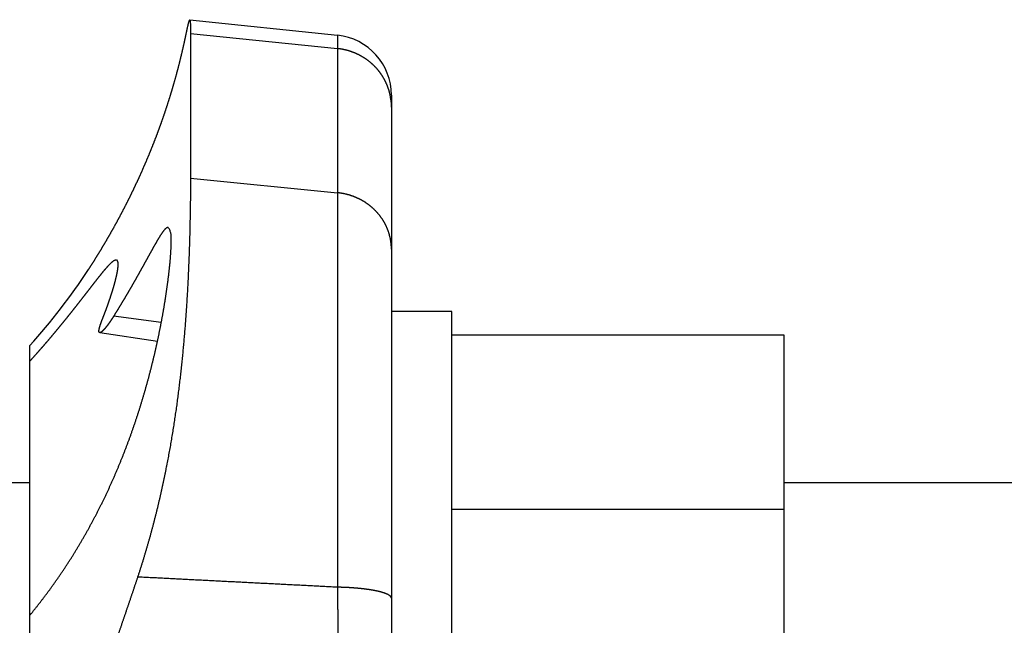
# Model space of a CAD drawing. Header units: millimetres. Extents: x 25 to 822, y 63 to 527.
# Tile 18 of 20: x 566 to 615, y 487 to 517. Entities that reach past the tile are written whole.
import ezdxf

# ---------------------------------------------------------------- set-up
doc = ezdxf.new("R2010")
doc.units = ezdxf.units.MM
doc.header["$MEASUREMENT"] = 0
doc.layers.add('12', color=7, linetype='Continuous')

msp = doc.modelspace()

# ---------------------------------------------------------------- linework, layer by layer
at = {"color": 7, "linetype": 'Continuous', "lineweight": 30}
for p, q in [((587.161, 502.508), (584.161, 502.508)), ((587.161, 473.83), (587.161, 502.508)), ((603.711, 501.329), (587.161, 501.329)), ((603.711, 471.99), (603.711, 501.329)), ((540.161, 494.008), (566.161, 494.008)), ((603.711, 494.008), (719.611, 494.008)), ((603.711, 492.668), (587.161, 492.668))]:
    msp.add_line(p, q, dxfattribs=at)
at = {"layer": '12', "color": 7, "linetype": 'Continuous', "lineweight": 30}
for p, q in [((574.125, 517.017), (581.475, 516.244)), ((574.161, 516.33), (574.161, 509.138)), ((574.161, 516.33), (581.475, 515.581)), ((581.475, 516.244), (581.475, 488.798)), ((584.161, 513.261), (584.161, 470.492)), ((574.161, 509.138), (581.475, 508.413)), ((572.706, 501.953), (570.333, 502.268)), ((569.644, 501.456), (572.521, 501.041)), ((566.161, 399.166), (566.161, 500.818))]:
    msp.add_line(p, q, dxfattribs=at)
for centre, radius, start, end in [((581.161, 513.261), 3, 0, 84), ((581.309, 512.673), 2.853, 0.0063, 12.7628), ((544.693, 520.458), 29.096, 317.5464, 326.9576)]:
    msp.add_arc(centre, radius, start, end, dxfattribs=at)
for points, start_tangent, end_tangent in [([(569.084, 504.593), (569.105, 504.627), (569.127, 504.661), (569.149, 504.694), (569.171, 504.728), (569.193, 504.762), (569.214, 504.796), (569.236, 504.829), (569.258, 504.863), (569.279, 504.897), (569.301, 504.931), (569.322, 504.965), (569.344, 504.999), (569.365, 505.033), (569.387, 505.067), (569.408, 505.101), (569.429, 505.135), (569.451, 505.169), (569.472, 505.203), (569.493, 505.237), (569.514, 505.271), (569.535, 505.305), (569.556, 505.339), (569.577, 505.374), (569.598, 505.408), (569.619, 505.442), (569.64, 505.476), (569.661, 505.511), (569.682, 505.545), (569.703, 505.579), (569.724, 505.614), (569.744, 505.648), (569.765, 505.683), (569.786, 505.717), (569.806, 505.751), (569.827, 505.786), (569.848, 505.82), (569.868, 505.855), (569.889, 505.89), (569.909, 505.924), (569.929, 505.959), (569.95, 505.993), (569.97, 506.028), (569.99, 506.063), (570.011, 506.097), (570.031, 506.132), (570.051, 506.167), (570.071, 506.202), (570.091, 506.236), (570.111, 506.271), (570.131, 506.306), (570.151, 506.341), (570.171, 506.376), (570.191, 506.411), (570.211, 506.446), (570.231, 506.48), (570.25, 506.515), (570.27, 506.55), (570.29, 506.585), (570.309, 506.621), (570.329, 506.656), (570.349, 506.691), (570.368, 506.726), (570.388, 506.761), (570.407, 506.796), (570.426, 506.831), (570.446, 506.866), (570.465, 506.902), (570.484, 506.937), (570.504, 506.972), (570.523, 507.007), (570.542, 507.043), (570.561, 507.078), (570.58, 507.113), (570.599, 507.149), (570.618, 507.184), (570.637, 507.219), (570.656, 507.255), (570.675, 507.29), (570.694, 507.326), (570.713, 507.361), (570.731, 507.397), (570.75, 507.432), (570.769, 507.468), (570.787, 507.504), (570.806, 507.539), (570.825, 507.575), (570.843, 507.61), (570.862, 507.646), (570.88, 507.682), (570.898, 507.717), (570.917, 507.753), (570.935, 507.789), (570.953, 507.825), (570.972, 507.86), (570.99, 507.896), (571.008, 507.932), (571.026, 507.968), (571.044, 508.004), (571.062, 508.04), (571.08, 508.076), (571.098, 508.112), (571.116, 508.147), (571.134, 508.183), (571.152, 508.219), (571.169, 508.255), (571.187, 508.292), (571.205, 508.328), (571.222, 508.364), (571.24, 508.4), (571.258, 508.436), (571.275, 508.472), (571.293, 508.508), (571.31, 508.544), (571.327, 508.581), (571.345, 508.617), (571.362, 508.653), (571.379, 508.689), (571.397, 508.725), (571.414, 508.762), (571.431, 508.798), (571.448, 508.834), (571.465, 508.871), (571.482, 508.907), (571.499, 508.944), (571.516, 508.98), (571.533, 509.016), (571.55, 509.053), (571.567, 509.089), (571.583, 509.126), (571.6, 509.162), (571.617, 509.199), (571.633, 509.235), (571.65, 509.272), (571.667, 509.309), (571.683, 509.345), (571.7, 509.382), (571.716, 509.418), (571.732, 509.455), (571.749, 509.492), (571.765, 509.528), (571.781, 509.565), (571.797, 509.602), (571.814, 509.639), (571.83, 509.675), (571.846, 509.712), (571.862, 509.749), (571.878, 509.786), (571.894, 509.823), (571.91, 509.86), (571.926, 509.896), (571.941, 509.933), (571.957, 509.97), (571.973, 510.007), (571.989, 510.044), (572.004, 510.081), (572.02, 510.118), (572.036, 510.155), (572.051, 510.192), (572.067, 510.229), (572.082, 510.266), (572.097, 510.303), (572.113, 510.34), (572.128, 510.378), (572.143, 510.415), (572.158, 510.452), (572.174, 510.489), (572.189, 510.526), (572.204, 510.563), (572.219, 510.601), (572.234, 510.638), (572.249, 510.675), (572.264, 510.712), (572.279, 510.75), (572.293, 510.787), (572.308, 510.824), (572.323, 510.862), (572.338, 510.899), (572.352, 510.937), (572.367, 510.974), (572.381, 511.011), (572.396, 511.049), (572.41, 511.086), (572.425, 511.124), (572.439, 511.161), (572.454, 511.199), (572.468, 511.236), (572.482, 511.274), (572.496, 511.311), (572.511, 511.349), (572.525, 511.386), (572.539, 511.424), (572.553, 511.462), (572.567, 511.499), (572.581, 511.537), (572.595, 511.575), (572.608, 511.612), (572.622, 511.65), (572.636, 511.688), (572.65, 511.726), (572.663, 511.763), (572.677, 511.801), (572.69, 511.839), (572.704, 511.877), (572.717, 511.915), (572.731, 511.952), (572.744, 511.99), (572.758, 512.028), (572.771, 512.066), (572.784, 512.104), (572.797, 512.142), (572.811, 512.18), (572.824, 512.218), (572.837, 512.256), (572.85, 512.294), (572.863, 512.332), (572.876, 512.37), (572.889, 512.408), (572.901, 512.446), (572.914, 512.484), (572.927, 512.522), (572.94, 512.56), (572.952, 512.598), (572.965, 512.636), (572.978, 512.674), (572.99, 512.712), (573.002, 512.751), (573.015, 512.789), (573.027, 512.827), (573.04, 512.865), (573.052, 512.903), (573.064, 512.942), (573.076, 512.98), (573.088, 513.018), (573.101, 513.056), (573.113, 513.095), (573.125, 513.133), (573.137, 513.171), (573.149, 513.21), (573.16, 513.248), (573.172, 513.286), (573.184, 513.325), (573.196, 513.363), (573.207, 513.402), (573.219, 513.44), (573.231, 513.479), (573.242, 513.517), (573.254, 513.555), (573.265, 513.594), (573.276, 513.632), (573.288, 513.671), (573.299, 513.71), (573.31, 513.748), (573.322, 513.787), (573.333, 513.825), (573.344, 513.864), (573.355, 513.902), (573.366, 513.941), (573.377, 513.98), (573.388, 514.018), (573.399, 514.057), (573.409, 514.096), (573.42, 514.134), (573.431, 514.173), (573.442, 514.212), (573.452, 514.25), (573.463, 514.289), (573.473, 514.328), (573.484, 514.367), (573.494, 514.405), (573.505, 514.444), (573.515, 514.483), (573.525, 514.522), (573.536, 514.561), (573.546, 514.599), (573.556, 514.638), (573.566, 514.677), (573.576, 514.716), (573.586, 514.755), (573.596, 514.794), (573.606, 514.833), (573.616, 514.872), (573.626, 514.911), (573.635, 514.95), (573.645, 514.988), (573.655, 515.027), (573.664, 515.066), (573.674, 515.105), (573.684, 515.144), (573.693, 515.183), (573.702, 515.222), (573.712, 515.261), (573.721, 515.301), (573.73, 515.34), (573.74, 515.379), (573.749, 515.418), (573.758, 515.457), (573.767, 515.496), (573.776, 515.535), (573.785, 515.574), (573.794, 515.613), (573.803, 515.652), (573.812, 515.692), (573.821, 515.731), (573.83, 515.77), (573.839, 515.809), (573.847, 515.848), (573.856, 515.888), (573.865, 515.927), (573.873, 515.966), (573.882, 516.005), (573.89, 516.044), (573.899, 516.084), (573.907, 516.123), (573.916, 516.162), (573.924, 516.201), (573.933, 516.241), (573.941, 516.28), (573.949, 516.319), (573.958, 516.358), (573.966, 516.398), (573.974, 516.437), (573.983, 516.476), (573.991, 516.516), (573.999, 516.555), (574.008, 516.594), (574.016, 516.633), (574.024, 516.673), (574.033, 516.712), (574.041, 516.751), (574.05, 516.791), (574.059, 516.83), (574.069, 516.868), (574.081, 516.906), (574.094, 516.943), (574.109, 516.98), (574.125, 517.017)], (0.088688, 0.136215), (0.06599, 0.146809)), ([(574.125, 517.017), (574.128, 517.014), (574.13, 517.01), (574.133, 517.006), (574.135, 517.003), (574.136, 516.999), (574.138, 516.994), (574.139, 516.99), (574.139, 516.986), (574.14, 516.981), (574.141, 516.977), (574.142, 516.973), (574.142, 516.969), (574.143, 516.965), (574.143, 516.961), (574.144, 516.957), (574.144, 516.952), (574.145, 516.948), (574.145, 516.944), (574.146, 516.939), (574.146, 516.935), (574.147, 516.931), (574.147, 516.926), (574.148, 516.922), (574.148, 516.918), (574.148, 516.913), (574.149, 516.909), (574.149, 516.904), (574.149, 516.9), (574.15, 516.896), (574.15, 516.892), (574.15, 516.887), (574.151, 516.883), (574.151, 516.879), (574.151, 516.874), (574.151, 516.87), (574.152, 516.866), (574.152, 516.861), (574.152, 516.857), (574.152, 516.853), (574.153, 516.848), (574.153, 516.844), (574.153, 516.84), (574.153, 516.836), (574.153, 516.831), (574.154, 516.827), (574.154, 516.823), (574.154, 516.818), (574.154, 516.814), (574.154, 516.81), (574.154, 516.805), (574.155, 516.801), (574.155, 516.797), (574.155, 516.792), (574.155, 516.788), (574.155, 516.784), (574.155, 516.779), (574.156, 516.775), (574.156, 516.771), (574.156, 516.766), (574.156, 516.762), (574.156, 516.758), (574.156, 516.753), (574.156, 516.749), (574.157, 516.745), (574.157, 516.74), (574.157, 516.736), (574.157, 516.732), (574.157, 516.727), (574.157, 516.723), (574.157, 516.719), (574.157, 516.715), (574.157, 516.71), (574.158, 516.706), (574.158, 516.702), (574.158, 516.697), (574.158, 516.693), (574.158, 516.689), (574.158, 516.684), (574.158, 516.68), (574.158, 516.676), (574.158, 516.671), (574.158, 516.667), (574.158, 516.663), (574.159, 516.658), (574.159, 516.654), (574.159, 516.65), (574.159, 516.645), (574.159, 516.641), (574.159, 516.637), (574.159, 516.632), (574.159, 516.628), (574.159, 516.624), (574.159, 516.619), (574.159, 516.615), (574.159, 516.611), (574.159, 516.606), (574.159, 516.602), (574.16, 516.598), (574.16, 516.593), (574.16, 516.589), (574.16, 516.585), (574.16, 516.58), (574.16, 516.576), (574.16, 516.572), (574.16, 516.568), (574.16, 516.563), (574.16, 516.559), (574.16, 516.555), (574.16, 516.55), (574.16, 516.546), (574.16, 516.542), (574.16, 516.537), (574.16, 516.533), (574.16, 516.529), (574.16, 516.524), (574.16, 516.52), (574.16, 516.516), (574.16, 516.511), (574.16, 516.507), (574.16, 516.503), (574.161, 516.498), (574.161, 516.494), (574.161, 516.49), (574.161, 516.485), (574.161, 516.481), (574.161, 516.477), (574.161, 516.472), (574.161, 516.468), (574.161, 516.464), (574.161, 516.459), (574.161, 516.455), (574.161, 516.451), (574.161, 516.446), (574.161, 516.442), (574.161, 516.438), (574.161, 516.433), (574.161, 516.429), (574.161, 516.425), (574.161, 516.42), (574.161, 516.416), (574.161, 516.412), (574.161, 516.407), (574.161, 516.403), (574.161, 516.399), (574.161, 516.395), (574.161, 516.39), (574.161, 516.386), (574.161, 516.382), (574.161, 516.377), (574.161, 516.373), (574.161, 516.369), (574.161, 516.364), (574.161, 516.36), (574.161, 516.356), (574.161, 516.351), (574.161, 516.347), (574.161, 516.343), (574.161, 516.338), (574.161, 516.334), (574.161, 516.33)], (0.01299, -0.012744), (0, -0.017743)), ([(584.091, 513.303), (584.083, 513.336), (584.075, 513.368), (584.067, 513.4), (584.058, 513.431), (584.049, 513.463), (584.04, 513.495), (584.03, 513.526), (584.02, 513.558), (584.01, 513.589), (583.999, 513.62), (583.988, 513.652), (583.976, 513.683), (583.965, 513.713), (583.952, 513.744), (583.94, 513.775), (583.927, 513.805), (583.914, 513.836), (583.9, 513.866), (583.886, 513.896), (583.872, 513.926), (583.857, 513.955), (583.842, 513.985), (583.827, 514.014), (583.811, 514.043), (583.795, 514.072), (583.779, 514.101), (583.762, 514.13), (583.745, 514.158), (583.728, 514.186), (583.71, 514.215), (583.692, 514.242), (583.674, 514.27), (583.656, 514.297), (583.637, 514.324), (583.618, 514.351), (583.598, 514.378), (583.578, 514.405), (583.558, 514.431), (583.538, 514.457), (583.517, 514.483), (583.496, 514.508), (583.475, 514.534), (583.454, 514.559), (583.432, 514.584), (583.41, 514.608), (583.387, 514.633), (583.365, 514.657), (583.342, 514.681), (583.319, 514.704), (583.295, 514.728), (583.272, 514.751), (583.248, 514.774), (583.224, 514.796), (583.199, 514.818), (583.175, 514.84), (583.15, 514.862), (583.125, 514.884), (583.099, 514.905), (583.074, 514.926), (583.048, 514.946), (583.022, 514.966), (582.995, 514.987), (582.969, 515.006), (582.942, 515.026), (582.915, 515.045), (582.888, 515.064), (582.861, 515.082), (582.833, 515.1), (582.805, 515.118), (582.777, 515.136), (582.749, 515.153), (582.721, 515.17), (582.692, 515.187), (582.664, 515.204), (582.635, 515.22), (582.606, 515.235), (582.577, 515.251), (582.547, 515.266), (582.518, 515.281), (582.488, 515.295), (582.458, 515.309), (582.428, 515.323), (582.398, 515.337), (582.367, 515.35), (582.337, 515.363), (582.306, 515.375), (582.275, 515.387), (582.245, 515.399), (582.213, 515.411), (582.182, 515.422), (582.151, 515.433), (582.12, 515.443), (582.088, 515.453), (582.057, 515.463), (582.025, 515.473), (581.993, 515.482), (581.961, 515.491), (581.929, 515.499), (581.897, 515.507), (581.865, 515.515), (581.833, 515.522), (581.8, 515.529), (581.768, 515.536), (581.736, 515.542), (581.703, 515.548), (581.671, 515.554), (581.638, 515.559), (581.605, 515.564), (581.573, 515.569), (581.54, 515.573), (581.507, 515.577), (581.475, 515.581)], (-0.030233, 0.13337), (-0.136028, 0.013943)), ([(574.161, 509.138), (574.161, 508.981), (574.16, 508.824), (574.16, 508.667), (574.159, 508.51), (574.157, 508.354), (574.156, 508.197), (574.154, 508.04), (574.152, 507.883), (574.149, 507.726), (574.147, 507.569), (574.144, 507.412), (574.141, 507.255), (574.138, 507.098), (574.135, 506.942), (574.132, 506.785), (574.128, 506.628), (574.124, 506.471), (574.12, 506.314), (574.115, 506.157), (574.111, 506), (574.106, 505.844), (574.101, 505.687), (574.096, 505.53), (574.09, 505.373), (574.084, 505.216), (574.078, 505.06), (574.072, 504.903), (574.065, 504.746), (574.059, 504.589), (574.052, 504.432), (574.044, 504.276), (574.037, 504.119), (574.029, 503.962), (574.021, 503.805), (574.012, 503.649), (574.004, 503.492), (573.995, 503.335), (573.986, 503.179), (573.976, 503.022), (573.966, 502.866), (573.956, 502.709), (573.946, 502.552), (573.935, 502.396), (573.924, 502.239), (573.912, 502.083), (573.901, 501.926), (573.889, 501.77), (573.876, 501.613), (573.864, 501.457), (573.851, 501.301), (573.837, 501.144), (573.823, 500.988), (573.809, 500.832), (573.795, 500.675), (573.78, 500.519), (573.765, 500.363), (573.75, 500.207), (573.734, 500.05), (573.718, 499.894), (573.701, 499.738), (573.684, 499.582), (573.667, 499.426), (573.649, 499.27), (573.631, 499.114), (573.613, 498.959), (573.594, 498.803), (573.575, 498.647), (573.555, 498.491), (573.535, 498.336), (573.515, 498.18), (573.494, 498.024), (573.473, 497.869), (573.451, 497.713), (573.429, 497.558), (573.406, 497.403), (573.383, 497.247), (573.36, 497.092), (573.336, 496.937), (573.312, 496.782), (573.288, 496.627), (573.262, 496.472), (573.237, 496.317), (573.211, 496.162), (573.185, 496.007), (573.158, 495.853), (573.13, 495.698), (573.102, 495.543), (573.074, 495.389), (573.045, 495.235), (573.016, 495.08), (572.987, 494.926), (572.956, 494.772), (572.926, 494.618), (572.895, 494.464), (572.863, 494.31), (572.831, 494.156), (572.798, 494.002), (572.765, 493.849), (572.732, 493.695), (572.698, 493.542), (572.663, 493.389), (572.628, 493.236), (572.593, 493.083), (572.556, 492.93), (572.52, 492.777), (572.483, 492.624), (572.445, 492.472), (572.407, 492.319), (572.368, 492.167), (572.329, 492.015), (572.289, 491.863), (572.249, 491.711), (572.208, 491.56), (572.167, 491.408), (572.125, 491.257), (572.083, 491.106), (572.04, 490.955), (571.996, 490.804), (571.952, 490.653), (571.908, 490.503), (571.863, 490.352), (571.817, 490.202), (571.771, 490.052), (571.724, 489.902), (571.676, 489.753), (571.628, 489.603), (571.58, 489.454), (571.531, 489.305)], (-0.000353, -0.64787), (-0.204028, -0.614981)), ([(584.161, 505.601), (584.161, 505.639), (584.16, 505.677), (584.159, 505.715), (584.157, 505.753), (584.154, 505.79), (584.151, 505.828), (584.148, 505.866), (584.144, 505.904), (584.139, 505.942), (584.134, 505.98), (584.128, 506.017), (584.122, 506.055), (584.115, 506.092), (584.108, 506.13), (584.1, 506.167), (584.092, 506.204), (584.083, 506.241), (584.073, 506.278), (584.063, 506.315), (584.053, 506.352), (584.042, 506.389), (584.031, 506.425), (584.019, 506.461), (584.006, 506.497), (583.993, 506.533), (583.98, 506.569), (583.966, 506.605), (583.951, 506.64), (583.936, 506.675), (583.921, 506.71), (583.905, 506.744), (583.889, 506.779), (583.872, 506.813), (583.854, 506.847), (583.836, 506.88), (583.818, 506.914), (583.799, 506.947), (583.78, 506.98), (583.761, 507.013), (583.741, 507.045), (583.72, 507.077), (583.699, 507.109), (583.678, 507.14), (583.656, 507.171), (583.634, 507.202), (583.611, 507.233), (583.588, 507.263), (583.565, 507.293), (583.541, 507.323), (583.516, 507.352), (583.492, 507.381), (583.467, 507.41), (583.442, 507.438), (583.416, 507.466), (583.39, 507.494), (583.363, 507.521), (583.336, 507.548), (583.309, 507.575), (583.282, 507.601), (583.254, 507.627), (583.226, 507.653), (583.197, 507.678), (583.168, 507.703), (583.139, 507.727), (583.11, 507.751), (583.08, 507.775), (583.05, 507.798), (583.019, 507.821), (582.989, 507.844), (582.958, 507.866), (582.926, 507.887), (582.895, 507.909), (582.863, 507.93), (582.831, 507.95), (582.799, 507.97), (582.766, 507.99), (582.733, 508.009), (582.7, 508.028), (582.667, 508.047), (582.633, 508.065), (582.6, 508.083), (582.566, 508.1), (582.532, 508.117), (582.497, 508.133), (582.463, 508.149), (582.428, 508.164), (582.393, 508.18), (582.358, 508.194), (582.322, 508.208), (582.287, 508.222), (582.251, 508.236), (582.215, 508.249), (582.179, 508.261), (582.143, 508.273), (582.107, 508.285), (582.07, 508.296), (582.034, 508.306), (581.997, 508.317), (581.96, 508.327), (581.923, 508.336), (581.886, 508.345), (581.849, 508.353), (581.812, 508.361), (581.775, 508.369), (581.737, 508.376), (581.7, 508.383), (581.663, 508.389), (581.625, 508.395), (581.588, 508.4), (581.55, 508.405), (581.512, 508.41), (581.475, 508.413)], (-0.000054, 0.157324), (-0.156497, 0.015518)), ([(566.161, 487.397), (566.21, 487.456), (566.259, 487.516), (566.307, 487.576), (566.356, 487.636), (566.404, 487.696), (566.452, 487.756), (566.5, 487.816), (566.548, 487.876), (566.595, 487.937), (566.643, 487.997), (566.69, 488.058), (566.737, 488.119), (566.784, 488.18), (566.831, 488.241), (566.877, 488.303), (566.924, 488.364), (566.97, 488.426), (567.016, 488.488), (567.062, 488.549), (567.107, 488.611), (567.153, 488.674), (567.198, 488.736), (567.244, 488.798), (567.289, 488.861), (567.333, 488.923), (567.378, 488.986), (567.423, 489.049), (567.467, 489.112), (567.511, 489.175), (567.555, 489.238), (567.599, 489.301), (567.643, 489.365), (567.686, 489.428), (567.73, 489.492), (567.773, 489.556), (567.816, 489.62), (567.858, 489.684), (567.901, 489.748), (567.943, 489.812), (567.986, 489.877), (568.028, 489.941), (568.07, 490.006), (568.112, 490.071), (568.153, 490.136), (568.194, 490.201), (568.236, 490.266), (568.277, 490.331), (568.318, 490.396), (568.358, 490.461), (568.399, 490.527), (568.439, 490.593), (568.479, 490.658), (568.519, 490.724), (568.559, 490.79), (568.599, 490.856), (568.638, 490.922), (568.677, 490.988), (568.717, 491.055), (568.756, 491.121), (568.794, 491.188), (568.833, 491.254), (568.871, 491.321), (568.909, 491.388), (568.948, 491.455), (568.985, 491.522), (569.023, 491.589), (569.061, 491.656), (569.098, 491.724), (569.135, 491.791), (569.172, 491.859), (569.209, 491.926), (569.246, 491.994), (569.282, 492.062), (569.318, 492.13), (569.355, 492.198), (569.391, 492.266), (569.426, 492.334), (569.462, 492.402), (569.497, 492.471), (569.533, 492.539), (569.568, 492.608), (569.603, 492.676), (569.637, 492.745), (569.672, 492.814), (569.706, 492.883), (569.741, 492.952), (569.775, 493.021), (569.809, 493.09), (569.842, 493.159), (569.876, 493.228), (569.909, 493.298), (569.942, 493.367), (569.975, 493.437), (570.008, 493.507), (570.041, 493.576), (570.073, 493.646), (570.106, 493.716), (570.138, 493.786), (570.17, 493.856), (570.202, 493.926), (570.233, 493.996), (570.265, 494.066), (570.296, 494.137), (570.327, 494.207), (570.358, 494.278), (570.389, 494.348), (570.42, 494.419), (570.45, 494.49), (570.481, 494.56), (570.511, 494.631), (570.541, 494.702), (570.57, 494.773), (570.6, 494.844), (570.629, 494.915), (570.659, 494.987), (570.688, 495.058), (570.717, 495.129), (570.746, 495.201), (570.774, 495.272), (570.803, 495.344), (570.831, 495.415), (570.859, 495.487), (570.887, 495.559), (570.915, 495.63), (570.942, 495.702), (570.97, 495.774), (570.997, 495.846), (571.024, 495.918), (571.051, 495.99), (571.078, 496.063), (571.105, 496.135), (571.131, 496.207), (571.158, 496.28), (571.184, 496.352), (571.21, 496.424), (571.236, 496.497), (571.261, 496.57), (571.287, 496.642), (571.312, 496.715), (571.337, 496.788), (571.362, 496.86), (571.387, 496.933), (571.412, 497.006), (571.436, 497.079), (571.461, 497.152), (571.485, 497.225), (571.509, 497.298), (571.533, 497.372), (571.557, 497.445), (571.58, 497.518), (571.604, 497.591), (571.627, 497.665), (571.65, 497.738), (571.673, 497.812), (571.696, 497.885), (571.718, 497.959), (571.741, 498.032), (571.763, 498.106), (571.785, 498.18), (571.807, 498.254), (571.829, 498.327), (571.851, 498.401), (571.873, 498.475), (571.894, 498.549), (571.915, 498.623), (571.936, 498.697), (571.957, 498.771), (571.978, 498.845), (571.999, 498.92), (572.019, 498.994), (572.039, 499.068), (572.06, 499.142), (572.08, 499.217), (572.099, 499.291), (572.119, 499.365), (572.139, 499.44), (572.158, 499.514), (572.177, 499.589), (572.196, 499.664), (572.215, 499.738), (572.234, 499.813), (572.253, 499.887), (572.271, 499.962), (572.29, 500.037), (572.308, 500.112), (572.326, 500.187), (572.344, 500.261), (572.362, 500.336), (572.379, 500.411), (572.397, 500.486), (572.414, 500.561), (572.431, 500.636), (572.448, 500.711), (572.465, 500.787), (572.482, 500.862), (572.498, 500.937), (572.515, 501.012), (572.531, 501.087), (572.547, 501.163), (572.563, 501.238), (572.579, 501.313), (572.594, 501.389), (572.61, 501.464), (572.625, 501.539), (572.64, 501.615), (572.655, 501.69), (572.67, 501.766), (572.685, 501.841), (572.7, 501.917), (572.714, 501.993), (572.728, 502.068), (572.742, 502.144), (572.756, 502.22), (572.77, 502.295), (572.784, 502.371), (572.797, 502.447), (572.81, 502.523), (572.824, 502.599), (572.837, 502.674), (572.85, 502.75), (572.862, 502.826), (572.875, 502.902), (572.887, 502.978), (572.899, 503.054), (572.911, 503.13), (572.923, 503.206), (572.935, 503.282), (572.947, 503.358), (572.958, 503.434), (572.969, 503.511), (572.98, 503.587), (572.991, 503.663), (573.002, 503.739), (573.012, 503.815), (573.023, 503.892), (573.033, 503.968), (573.043, 504.044), (573.052, 504.121), (573.062, 504.197), (573.071, 504.273), (573.08, 504.35), (573.089, 504.426), (573.098, 504.503), (573.106, 504.579), (573.115, 504.656), (573.122, 504.732), (573.13, 504.809), (573.138, 504.885), (573.145, 504.962), (573.152, 505.039), (573.158, 505.115), (573.164, 505.192), (573.17, 505.269), (573.176, 505.346), (573.181, 505.422), (573.186, 505.499), (573.19, 505.576), (573.194, 505.653), (573.197, 505.73), (573.199, 505.807), (573.201, 505.884), (573.203, 505.961), (573.203, 506.037), (573.202, 506.114), (573.201, 506.192), (573.2, 506.271), (573.194, 506.348), (573.18, 506.421), (573.157, 506.492), (573.128, 506.561), (573.091, 506.627), (573.049, 506.69)], (0.198892, 0.240981), (-0.183068, 0.248173)), ([(573.049, 506.69), (573.025, 506.685), (573.001, 506.677), (572.978, 506.668), (572.956, 506.656), (572.936, 506.642), (572.917, 506.625), (572.9, 506.606), (572.882, 506.588), (572.865, 506.569), (572.849, 506.55), (572.833, 506.531), (572.818, 506.511), (572.802, 506.491), (572.787, 506.471), (572.772, 506.451), (572.758, 506.431), (572.743, 506.41), (572.729, 506.389), (572.715, 506.369), (572.701, 506.348), (572.687, 506.327), (572.674, 506.306), (572.66, 506.285), (572.646, 506.264), (572.633, 506.242), (572.62, 506.221), (572.606, 506.2), (572.593, 506.178), (572.58, 506.157), (572.567, 506.135), (572.554, 506.114), (572.542, 506.092), (572.529, 506.071), (572.516, 506.049), (572.503, 506.027), (572.491, 506.006), (572.478, 505.984), (572.465, 505.962), (572.453, 505.941), (572.44, 505.919), (572.428, 505.897), (572.415, 505.876), (572.403, 505.854), (572.39, 505.832), (572.378, 505.81), (572.365, 505.788), (572.353, 505.767), (572.341, 505.745), (572.328, 505.723), (572.316, 505.701), (572.304, 505.679), (572.291, 505.657), (572.279, 505.635), (572.267, 505.613), (572.255, 505.592), (572.242, 505.57), (572.23, 505.548), (572.218, 505.526), (572.206, 505.504), (572.193, 505.482), (572.181, 505.46), (572.169, 505.438), (572.157, 505.416), (572.145, 505.394), (572.133, 505.372), (572.12, 505.35), (572.108, 505.328), (572.096, 505.306), (572.084, 505.284), (572.072, 505.263), (572.06, 505.241), (572.047, 505.219), (572.035, 505.197), (572.023, 505.175), (572.011, 505.153), (571.999, 505.131), (571.987, 505.109), (571.975, 505.087), (571.962, 505.065), (571.95, 505.043), (571.938, 505.021), (571.926, 504.999), (571.914, 504.977), (571.902, 504.955), (571.89, 504.933), (571.877, 504.911), (571.865, 504.889), (571.853, 504.867), (571.841, 504.845), (571.829, 504.823), (571.817, 504.801), (571.804, 504.779), (571.792, 504.758), (571.78, 504.736), (571.768, 504.714), (571.756, 504.692), (571.744, 504.67), (571.731, 504.648), (571.719, 504.626), (571.707, 504.604), (571.695, 504.582), (571.682, 504.56), (571.67, 504.538), (571.658, 504.516), (571.646, 504.495), (571.633, 504.473), (571.621, 504.451), (571.609, 504.429), (571.597, 504.407), (571.584, 504.385), (571.572, 504.363), (571.56, 504.341), (571.547, 504.319), (571.535, 504.298), (571.523, 504.276), (571.51, 504.254), (571.498, 504.232), (571.486, 504.21), (571.473, 504.188), (571.461, 504.167), (571.449, 504.145), (571.436, 504.123), (571.424, 504.101), (571.412, 504.079), (571.399, 504.057), (571.387, 504.036), (571.374, 504.014), (571.362, 503.992), (571.349, 503.97), (571.337, 503.948), (571.325, 503.927), (571.312, 503.905), (571.3, 503.883), (571.287, 503.861), (571.275, 503.84), (571.262, 503.818), (571.25, 503.796), (571.237, 503.774), (571.224, 503.753), (571.212, 503.731), (571.199, 503.709), (571.187, 503.687), (571.174, 503.666), (571.162, 503.644), (571.149, 503.622), (571.136, 503.601), (571.124, 503.579), (571.111, 503.557), (571.099, 503.536), (571.086, 503.514), (571.073, 503.492), (571.061, 503.471), (571.048, 503.449), (571.035, 503.427), (571.023, 503.406), (571.01, 503.384), (570.997, 503.362), (570.984, 503.341), (570.972, 503.319), (570.959, 503.297), (570.946, 503.276), (570.933, 503.254), (570.921, 503.233), (570.908, 503.211), (570.895, 503.19), (570.882, 503.168), (570.869, 503.146), (570.856, 503.125), (570.844, 503.103), (570.831, 503.082), (570.818, 503.06), (570.805, 503.039), (570.792, 503.017), (570.779, 502.996), (570.766, 502.974), (570.753, 502.953), (570.74, 502.931), (570.727, 502.91), (570.714, 502.888), (570.701, 502.867), (570.688, 502.845), (570.675, 502.824), (570.662, 502.802), (570.649, 502.781), (570.636, 502.759), (570.623, 502.738), (570.61, 502.717), (570.597, 502.695), (570.584, 502.674), (570.571, 502.652), (570.558, 502.631), (570.545, 502.609), (570.532, 502.588), (570.519, 502.567), (570.505, 502.545), (570.492, 502.524), (570.479, 502.503), (570.466, 502.481), (570.453, 502.46), (570.439, 502.439), (570.426, 502.417), (570.413, 502.396), (570.4, 502.375), (570.387, 502.353), (570.373, 502.332), (570.36, 502.311), (570.347, 502.289), (570.333, 502.268)], (-0.101567, -0.017291), (-0.054285, -0.086756)), ([(570.466, 505.07), (570.432, 505.062), (570.399, 505.052), (570.367, 505.039), (570.336, 505.024), (570.307, 505.006), (570.28, 504.985), (570.253, 504.962), (570.228, 504.939), (570.202, 504.916), (570.176, 504.892), (570.152, 504.868), (570.127, 504.844), (570.103, 504.819), (570.079, 504.793), (570.056, 504.768), (570.032, 504.742), (570.009, 504.716), (569.986, 504.69), (569.963, 504.664), (569.94, 504.638), (569.918, 504.611), (569.895, 504.585), (569.873, 504.559), (569.85, 504.532), (569.828, 504.506), (569.806, 504.479), (569.784, 504.452), (569.762, 504.426), (569.74, 504.399), (569.718, 504.372), (569.696, 504.345), (569.675, 504.318), (569.653, 504.291), (569.631, 504.264), (569.61, 504.237), (569.588, 504.21), (569.566, 504.183), (569.545, 504.156), (569.523, 504.129), (569.502, 504.102), (569.48, 504.075), (569.459, 504.047), (569.438, 504.02), (569.416, 503.993), (569.395, 503.966), (569.374, 503.938), (569.352, 503.911), (569.331, 503.884), (569.31, 503.856), (569.288, 503.829), (569.267, 503.802), (569.246, 503.774), (569.225, 503.747), (569.203, 503.72), (569.182, 503.692), (569.161, 503.665), (569.14, 503.637), (569.118, 503.61), (569.097, 503.583), (569.076, 503.555), (569.055, 503.528), (569.033, 503.501), (569.012, 503.473), (568.991, 503.446), (568.97, 503.418), (568.949, 503.391), (568.927, 503.364), (568.906, 503.336), (568.885, 503.309), (568.864, 503.282), (568.842, 503.254), (568.821, 503.227), (568.8, 503.2), (568.778, 503.172), (568.757, 503.145), (568.736, 503.118), (568.715, 503.09), (568.693, 503.063), (568.672, 503.036), (568.651, 503.008), (568.629, 502.981), (568.608, 502.954), (568.587, 502.927), (568.565, 502.899), (568.544, 502.872), (568.522, 502.845), (568.501, 502.818), (568.48, 502.79), (568.458, 502.763), (568.437, 502.736), (568.415, 502.709), (568.394, 502.682), (568.372, 502.654), (568.351, 502.627), (568.329, 502.6), (568.308, 502.573), (568.286, 502.546), (568.265, 502.519), (568.243, 502.492), (568.222, 502.465), (568.2, 502.437), (568.179, 502.41), (568.157, 502.383), (568.135, 502.356), (568.114, 502.329), (568.092, 502.302), (568.07, 502.275), (568.049, 502.248), (568.027, 502.221), (568.005, 502.194), (567.983, 502.167), (567.962, 502.14), (567.94, 502.113), (567.918, 502.086), (567.896, 502.059), (567.874, 502.033), (567.853, 502.006), (567.831, 501.979), (567.809, 501.952), (567.787, 501.925), (567.765, 501.898), (567.743, 501.871), (567.721, 501.845), (567.699, 501.818), (567.677, 501.791), (567.655, 501.764), (567.633, 501.738), (567.611, 501.711), (567.589, 501.684), (567.567, 501.657), (567.545, 501.631), (567.523, 501.604), (567.501, 501.577), (567.479, 501.551), (567.457, 501.524), (567.434, 501.498), (567.412, 501.471), (567.39, 501.444), (567.368, 501.418), (567.345, 501.391), (567.323, 501.365), (567.301, 501.338), (567.279, 501.312), (567.256, 501.285), (567.234, 501.259), (567.212, 501.232), (567.189, 501.206), (567.167, 501.179), (567.144, 501.153), (567.122, 501.127), (567.099, 501.1), (567.077, 501.074), (567.054, 501.048), (567.032, 501.021), (567.009, 500.995), (566.987, 500.969), (566.964, 500.942), (566.942, 500.916), (566.919, 500.89), (566.896, 500.864), (566.874, 500.838), (566.851, 500.811), (566.828, 500.785), (566.806, 500.759), (566.783, 500.733), (566.76, 500.707), (566.737, 500.681), (566.714, 500.655), (566.692, 500.629), (566.669, 500.603), (566.646, 500.577), (566.623, 500.551), (566.6, 500.525), (566.577, 500.499), (566.554, 500.473), (566.531, 500.447), (566.508, 500.421), (566.485, 500.395), (566.462, 500.369), (566.439, 500.343), (566.416, 500.317), (566.393, 500.292), (566.37, 500.266), (566.347, 500.24), (566.324, 500.214), (566.301, 500.188), (566.277, 500.163), (566.254, 500.137), (566.231, 500.111), (566.208, 500.086), (566.184, 500.06), (566.161, 500.034)], (-0.139547, -0.026792), (-0.095208, -0.10468)), ([(569.781, 502.129), (569.786, 502.142), (569.791, 502.155), (569.796, 502.168), (569.801, 502.181), (569.806, 502.194), (569.811, 502.207), (569.816, 502.219), (569.821, 502.232), (569.826, 502.245), (569.831, 502.258), (569.836, 502.271), (569.841, 502.284), (569.846, 502.297), (569.851, 502.31), (569.856, 502.323), (569.861, 502.336), (569.866, 502.349), (569.871, 502.361), (569.876, 502.374), (569.881, 502.387), (569.886, 502.4), (569.891, 502.413), (569.896, 502.426), (569.901, 502.439), (569.906, 502.452), (569.911, 502.465), (569.916, 502.478), (569.92, 502.491), (569.925, 502.504), (569.93, 502.517), (569.935, 502.53), (569.94, 502.543), (569.945, 502.556), (569.95, 502.569), (569.954, 502.582), (569.959, 502.595), (569.964, 502.608), (569.969, 502.621), (569.974, 502.634), (569.978, 502.647), (569.983, 502.66), (569.988, 502.673), (569.993, 502.686), (569.997, 502.699), (570.002, 502.712), (570.007, 502.725), (570.012, 502.738), (570.016, 502.751), (570.021, 502.764), (570.026, 502.777), (570.03, 502.79), (570.035, 502.803), (570.04, 502.816), (570.044, 502.829), (570.049, 502.842), (570.054, 502.855), (570.058, 502.868), (570.063, 502.881), (570.067, 502.894), (570.072, 502.907), (570.077, 502.92), (570.081, 502.933), (570.086, 502.946), (570.09, 502.959), (570.095, 502.972), (570.099, 502.986), (570.104, 502.999), (570.109, 503.012), (570.113, 503.025), (570.118, 503.038), (570.122, 503.051), (570.126, 503.064), (570.131, 503.077), (570.135, 503.09), (570.14, 503.103), (570.144, 503.117), (570.149, 503.13), (570.153, 503.143), (570.158, 503.156), (570.162, 503.169), (570.166, 503.182), (570.171, 503.195), (570.175, 503.208), (570.18, 503.222), (570.184, 503.235), (570.188, 503.248), (570.193, 503.261), (570.197, 503.274), (570.201, 503.287), (570.205, 503.3), (570.21, 503.314), (570.214, 503.327), (570.218, 503.34), (570.223, 503.353), (570.227, 503.366), (570.231, 503.379), (570.235, 503.393), (570.239, 503.406), (570.244, 503.419), (570.248, 503.432), (570.252, 503.445), (570.256, 503.459), (570.26, 503.472), (570.264, 503.485), (570.269, 503.498), (570.273, 503.511), (570.277, 503.525), (570.281, 503.538), (570.285, 503.551), (570.289, 503.564), (570.293, 503.578), (570.297, 503.591), (570.301, 503.604), (570.305, 503.617), (570.309, 503.631), (570.313, 503.644), (570.317, 503.657), (570.321, 503.67), (570.325, 503.684), (570.329, 503.697), (570.333, 503.71), (570.337, 503.724), (570.34, 503.737), (570.344, 503.75), (570.348, 503.763), (570.352, 503.777), (570.356, 503.79), (570.359, 503.803), (570.363, 503.817), (570.367, 503.83), (570.371, 503.843), (570.374, 503.857), (570.378, 503.87), (570.382, 503.883), (570.386, 503.897), (570.389, 503.91), (570.393, 503.923), (570.396, 503.937), (570.4, 503.95), (570.404, 503.964), (570.407, 503.977), (570.411, 503.99), (570.414, 504.004), (570.418, 504.017), (570.421, 504.03), (570.425, 504.044), (570.428, 504.057), (570.432, 504.071), (570.435, 504.084), (570.438, 504.098), (570.442, 504.111), (570.445, 504.124), (570.448, 504.138), (570.452, 504.151), (570.455, 504.165), (570.458, 504.178), (570.461, 504.192), (570.465, 504.205), (570.468, 504.219), (570.471, 504.232), (570.474, 504.246), (570.477, 504.259), (570.48, 504.273), (570.483, 504.286), (570.486, 504.3), (570.489, 504.313), (570.492, 504.327), (570.495, 504.34), (570.498, 504.354), (570.501, 504.367), (570.503, 504.381), (570.506, 504.395), (570.509, 504.408), (570.511, 504.422), (570.514, 504.435), (570.517, 504.449), (570.519, 504.463), (570.522, 504.476), (570.524, 504.49), (570.527, 504.503), (570.529, 504.517), (570.531, 504.531), (570.533, 504.544), (570.536, 504.558), (570.538, 504.572), (570.54, 504.585), (570.542, 504.599), (570.544, 504.613), (570.546, 504.627), (570.547, 504.64), (570.549, 504.654), (570.551, 504.668), (570.552, 504.681), (570.554, 504.695), (570.555, 504.709), (570.557, 504.723), (570.558, 504.737), (570.559, 504.75), (570.56, 504.764), (570.561, 504.778), (570.561, 504.792), (570.562, 504.806), (570.562, 504.82), (570.562, 504.833), (570.563, 504.847), (570.562, 504.861), (570.562, 504.875), (570.561, 504.889), (570.56, 504.903), (570.559, 504.916), (570.558, 504.93), (570.556, 504.944), (570.553, 504.958), (570.551, 504.971), (570.547, 504.985), (570.543, 504.998), (570.537, 505.011), (570.531, 505.024), (570.524, 505.036), (570.515, 505.046), (570.504, 505.054), (570.492, 505.061), (570.479, 505.066), (570.466, 505.07)], (0.020727, 0.05243), (-0.056323, 0.011773)), ([(570.333, 502.268), (570.329, 502.261), (570.324, 502.254), (570.32, 502.247), (570.315, 502.24), (570.311, 502.232), (570.306, 502.225), (570.302, 502.218), (570.297, 502.211), (570.293, 502.204), (570.288, 502.197), (570.284, 502.19), (570.279, 502.183), (570.275, 502.175), (570.27, 502.168), (570.265, 502.161), (570.261, 502.154), (570.256, 502.147), (570.252, 502.14), (570.247, 502.133), (570.242, 502.126), (570.238, 502.119), (570.233, 502.112), (570.228, 502.105), (570.224, 502.098), (570.219, 502.09), (570.214, 502.083), (570.21, 502.076), (570.205, 502.069), (570.2, 502.062), (570.196, 502.055), (570.191, 502.048), (570.186, 502.041), (570.181, 502.034), (570.177, 502.027), (570.172, 502.02), (570.167, 502.013), (570.162, 502.006), (570.158, 501.999), (570.153, 501.992), (570.148, 501.986), (570.143, 501.979), (570.138, 501.972), (570.133, 501.965), (570.129, 501.958), (570.124, 501.951), (570.119, 501.944), (570.114, 501.937), (570.109, 501.93), (570.104, 501.923), (570.099, 501.916), (570.094, 501.91), (570.09, 501.903), (570.085, 501.896), (570.08, 501.889), (570.075, 501.882), (570.07, 501.875), (570.065, 501.869), (570.06, 501.862), (570.055, 501.855), (570.05, 501.848), (570.045, 501.841), (570.04, 501.835), (570.035, 501.828), (570.03, 501.821), (570.024, 501.814), (570.019, 501.808), (570.014, 501.801), (570.009, 501.794), (570.004, 501.788), (569.999, 501.781), (569.994, 501.774), (569.988, 501.767), (569.983, 501.761), (569.978, 501.754), (569.973, 501.748), (569.968, 501.741), (569.962, 501.734), (569.957, 501.728), (569.952, 501.721), (569.946, 501.715), (569.941, 501.708), (569.936, 501.701), (569.93, 501.695), (569.925, 501.688), (569.919, 501.682), (569.914, 501.675), (569.908, 501.669), (569.903, 501.662), (569.897, 501.656), (569.892, 501.649), (569.886, 501.643), (569.881, 501.637), (569.875, 501.63), (569.87, 501.624), (569.864, 501.618), (569.858, 501.611), (569.852, 501.605), (569.847, 501.599), (569.841, 501.593), (569.835, 501.586), (569.829, 501.58), (569.823, 501.574), (569.817, 501.568), (569.811, 501.562), (569.805, 501.556), (569.799, 501.55), (569.793, 501.545), (569.787, 501.539), (569.781, 501.533), (569.774, 501.528), (569.768, 501.522), (569.762, 501.517), (569.755, 501.511), (569.749, 501.506), (569.742, 501.501), (569.735, 501.496), (569.729, 501.491), (569.722, 501.486), (569.715, 501.481), (569.708, 501.476), (569.7, 501.472), (569.693, 501.468), (569.685, 501.464), (569.677, 501.461), (569.669, 501.459), (569.66, 501.457), (569.652, 501.456), (569.644, 501.456)], (-0.018507, -0.029582), (-0.035231, -0.00023)), ([(569.644, 501.456), (569.639, 501.457), (569.635, 501.459), (569.631, 501.461), (569.627, 501.463), (569.624, 501.466), (569.62, 501.469), (569.618, 501.473), (569.615, 501.477), (569.613, 501.481), (569.611, 501.485), (569.61, 501.489), (569.609, 501.494), (569.608, 501.498), (569.607, 501.503), (569.607, 501.507), (569.606, 501.512), (569.606, 501.516), (569.606, 501.521), (569.605, 501.525), (569.605, 501.53), (569.605, 501.534), (569.605, 501.539), (569.605, 501.543), (569.606, 501.548), (569.606, 501.552), (569.606, 501.557), (569.607, 501.561), (569.607, 501.566), (569.607, 501.57), (569.608, 501.575), (569.608, 501.579), (569.609, 501.583), (569.61, 501.588), (569.61, 501.592), (569.611, 501.597), (569.612, 501.601), (569.612, 501.606), (569.613, 501.61), (569.614, 501.614), (569.615, 501.619), (569.615, 501.623), (569.616, 501.628), (569.617, 501.632), (569.618, 501.636), (569.619, 501.641), (569.62, 501.645), (569.621, 501.65), (569.622, 501.654), (569.623, 501.658), (569.624, 501.663), (569.625, 501.667), (569.626, 501.671), (569.627, 501.676), (569.628, 501.68), (569.629, 501.685), (569.63, 501.689), (569.631, 501.693), (569.632, 501.698), (569.633, 501.702), (569.635, 501.706), (569.636, 501.711), (569.637, 501.715), (569.638, 501.719), (569.639, 501.723), (569.64, 501.728), (569.642, 501.732), (569.643, 501.736), (569.644, 501.741), (569.645, 501.745), (569.647, 501.749), (569.648, 501.754), (569.649, 501.758), (569.65, 501.762), (569.652, 501.767), (569.653, 501.771), (569.654, 501.775), (569.656, 501.779), (569.657, 501.784), (569.658, 501.788), (569.659, 501.792), (569.661, 501.797), (569.662, 501.801), (569.663, 501.805), (569.665, 501.809), (569.666, 501.814), (569.668, 501.818), (569.669, 501.822), (569.67, 501.826), (569.672, 501.831), (569.673, 501.835), (569.674, 501.839), (569.676, 501.843), (569.677, 501.848), (569.679, 501.852), (569.68, 501.856), (569.682, 501.86), (569.683, 501.865), (569.684, 501.869), (569.686, 501.873), (569.687, 501.877), (569.689, 501.882), (569.69, 501.886), (569.692, 501.89), (569.693, 501.894), (569.695, 501.899), (569.696, 501.903), (569.698, 501.907), (569.699, 501.911), (569.701, 501.915), (569.702, 501.92), (569.703, 501.924), (569.705, 501.928), (569.706, 501.932), (569.708, 501.937), (569.71, 501.941), (569.711, 501.945), (569.713, 501.949), (569.714, 501.953), (569.716, 501.958), (569.717, 501.962), (569.719, 501.966), (569.72, 501.97), (569.722, 501.975), (569.723, 501.979), (569.725, 501.983), (569.726, 501.987), (569.728, 501.991), (569.729, 501.996), (569.731, 502), (569.733, 502.004), (569.734, 502.008), (569.736, 502.012), (569.737, 502.016), (569.739, 502.021), (569.741, 502.025), (569.742, 502.029), (569.744, 502.033), (569.745, 502.037), (569.747, 502.042), (569.748, 502.046), (569.75, 502.05), (569.752, 502.054), (569.753, 502.058), (569.755, 502.063), (569.756, 502.067), (569.758, 502.071), (569.76, 502.075), (569.761, 502.079), (569.763, 502.083), (569.765, 502.088), (569.766, 502.092), (569.768, 502.096), (569.769, 502.1), (569.771, 502.104), (569.773, 502.108), (569.774, 502.113), (569.776, 502.117), (569.778, 502.121), (569.779, 502.125), (569.781, 502.129)], (-0.018514, 0.003918), (0.006757, 0.017089)), ([(571.531, 489.305), (571.508, 489.237), (571.485, 489.169), (571.462, 489.1), (571.44, 489.032), (571.417, 488.964), (571.394, 488.895), (571.371, 488.827), (571.348, 488.759), (571.325, 488.691), (571.302, 488.623), (571.279, 488.554), (571.256, 488.486), (571.233, 488.418), (571.21, 488.35), (571.187, 488.282), (571.164, 488.213), (571.14, 488.145), (571.117, 488.077), (571.094, 488.009), (571.071, 487.941), (571.048, 487.873), (571.024, 487.805), (571.001, 487.736), (570.978, 487.668), (570.955, 487.6), (570.931, 487.532), (570.908, 487.464), (570.885, 487.396), (570.861, 487.328), (570.838, 487.26), (570.815, 487.192), (570.791, 487.124), (570.768, 487.055), (570.745, 486.987), (570.721, 486.919), (570.698, 486.851), (570.675, 486.783), (570.651, 486.715), (570.628, 486.647), (570.605, 486.579), (570.581, 486.511), (570.558, 486.443), (570.535, 486.374), (570.511, 486.306), (570.488, 486.238), (570.465, 486.17), (570.441, 486.102), (570.418, 486.034), (570.395, 485.966), (570.372, 485.898), (570.349, 485.829), (570.325, 485.761), (570.302, 485.693), (570.279, 485.625), (570.256, 485.557), (570.233, 485.488), (570.21, 485.42), (570.187, 485.352), (570.164, 485.284), (570.141, 485.216), (570.118, 485.147), (570.095, 485.079), (570.073, 485.011), (570.05, 484.942), (570.027, 484.874), (570.005, 484.806), (569.982, 484.737), (569.96, 484.669), (569.937, 484.6), (569.915, 484.532), (569.893, 484.464), (569.871, 484.395), (569.849, 484.327), (569.826, 484.258), (569.804, 484.19), (569.783, 484.121), (569.761, 484.052), (569.739, 483.984), (569.717, 483.915), (569.696, 483.846), (569.674, 483.778), (569.653, 483.709), (569.632, 483.64), (569.611, 483.571), (569.589, 483.503), (569.568, 483.434), (569.548, 483.365), (569.527, 483.296), (569.506, 483.227), (569.486, 483.158), (569.465, 483.089), (569.445, 483.02), (569.425, 482.951), (569.405, 482.882), (569.385, 482.812), (569.365, 482.743), (569.346, 482.674), (569.326, 482.604), (569.307, 482.535), (569.288, 482.466), (569.269, 482.396), (569.251, 482.327), (569.232, 482.257), (569.214, 482.187), (569.196, 482.118), (569.178, 482.048), (569.16, 481.978), (569.143, 481.908), (569.126, 481.838), (569.109, 481.768), (569.092, 481.698), (569.075, 481.628), (569.059, 481.558), (569.043, 481.488), (569.028, 481.418), (569.012, 481.347), (568.997, 481.277), (568.982, 481.206), (568.968, 481.136), (568.954, 481.065), (568.94, 480.995), (568.927, 480.924), (568.914, 480.853), (568.901, 480.782), (568.889, 480.711), (568.877, 480.64), (568.866, 480.569), (568.855, 480.498), (568.844, 480.427), (568.834, 480.355), (568.825, 480.284), (568.816, 480.213), (568.807, 480.141), (568.799, 480.069), (568.792, 479.998), (568.785, 479.926), (568.779, 479.854), (568.774, 479.782), (568.769, 479.71), (568.766, 479.639), (568.763, 479.567), (568.76, 479.495), (568.759, 479.423), (568.759, 479.351)], (-0.093321, -0.281081), (-0.000765, -0.296261)), ([(581.475, 488.798), (581.319, 488.805), (581.164, 488.813), (581.008, 488.821), (580.853, 488.829), (580.698, 488.837), (580.542, 488.845), (580.387, 488.853), (580.232, 488.86), (580.076, 488.868), (579.921, 488.876), (579.765, 488.884), (579.61, 488.892), (579.455, 488.9), (579.299, 488.908), (579.144, 488.916), (578.989, 488.924), (578.833, 488.931), (578.678, 488.939), (578.522, 488.947), (578.367, 488.955), (578.212, 488.963), (578.056, 488.971), (577.901, 488.979), (577.746, 488.987), (577.59, 488.995), (577.435, 489.003), (577.279, 489.01), (577.124, 489.018), (576.969, 489.026), (576.813, 489.034), (576.658, 489.042), (576.503, 489.05), (576.347, 489.058), (576.192, 489.066), (576.036, 489.074), (575.881, 489.082), (575.726, 489.09), (575.57, 489.098), (575.415, 489.106), (575.26, 489.114), (575.104, 489.122), (574.949, 489.13), (574.793, 489.138), (574.638, 489.145), (574.483, 489.153), (574.327, 489.161), (574.172, 489.169), (574.017, 489.177), (573.861, 489.185), (573.706, 489.193), (573.55, 489.201), (573.395, 489.209), (573.24, 489.217), (573.084, 489.225), (572.929, 489.233), (572.774, 489.241), (572.618, 489.249), (572.463, 489.257), (572.307, 489.265), (572.152, 489.273), (571.997, 489.281), (571.841, 489.289), (571.686, 489.297), (571.531, 489.305)], (-0.662956, 0.033495), (-0.662921, 0.034177)), ([(581.475, 488.798), (581.476, 488.69), (581.477, 488.582), (581.478, 488.475), (581.479, 488.367), (581.48, 488.259), (581.481, 488.151), (581.482, 488.044), (581.483, 487.936), (581.484, 487.828), (581.485, 487.721), (581.486, 487.613), (581.487, 487.505), (581.487, 487.398), (581.488, 487.29), (581.489, 487.182), (581.49, 487.074), (581.491, 486.967), (581.492, 486.859), (581.492, 486.751), (581.493, 486.644), (581.494, 486.536), (581.495, 486.428), (581.495, 486.321), (581.496, 486.213), (581.497, 486.105), (581.498, 485.997), (581.498, 485.89), (581.499, 485.782), (581.499, 485.674), (581.5, 485.567), (581.501, 485.459), (581.501, 485.351), (581.502, 485.244), (581.502, 485.136), (581.503, 485.028), (581.503, 484.92), (581.504, 484.813), (581.504, 484.705), (581.504, 484.597), (581.505, 484.49), (581.505, 484.382), (581.505, 484.274), (581.506, 484.167), (581.506, 484.059), (581.506, 483.951), (581.507, 483.843), (581.507, 483.736), (581.507, 483.628), (581.507, 483.52), (581.507, 483.413), (581.507, 483.305), (581.508, 483.197), (581.508, 483.09), (581.508, 482.982), (581.508, 482.874), (581.508, 482.766), (581.508, 482.659), (581.508, 482.551), (581.508, 482.443), (581.507, 482.336), (581.507, 482.228), (581.507, 482.12), (581.507, 482.013), (581.507, 481.905), (581.506, 481.797), (581.506, 481.689), (581.506, 481.582), (581.505, 481.474), (581.505, 481.366), (581.505, 481.259), (581.504, 481.151), (581.504, 481.043), (581.503, 480.936), (581.503, 480.828), (581.502, 480.72), (581.501, 480.612), (581.5, 480.505), (581.5, 480.397), (581.499, 480.289), (581.498, 480.182), (581.497, 480.074), (581.496, 479.966), (581.495, 479.859), (581.494, 479.751), (581.493, 479.643), (581.492, 479.535), (581.49, 479.428), (581.489, 479.32), (581.488, 479.212), (581.486, 479.105), (581.484, 478.997), (581.483, 478.889), (581.481, 478.782), (581.479, 478.674), (581.477, 478.566), (581.475, 478.459)], (0.004505, -0.449512), (-0.009154, -0.449441)), ([(584.161, 488.246), (584.158, 488.262), (584.154, 488.277), (584.149, 488.292), (584.142, 488.307), (584.134, 488.32), (584.123, 488.334), (584.112, 488.346), (584.1, 488.357), (584.088, 488.368), (584.075, 488.378), (584.062, 488.387), (584.049, 488.396), (584.035, 488.405), (584.022, 488.413), (584.008, 488.421), (583.994, 488.428), (583.98, 488.436), (583.965, 488.443), (583.951, 488.45), (583.936, 488.457), (583.922, 488.463), (583.907, 488.47), (583.892, 488.476), (583.877, 488.482), (583.862, 488.487), (583.847, 488.493), (583.832, 488.499), (583.817, 488.504), (583.802, 488.509), (583.787, 488.514), (583.772, 488.519), (583.756, 488.524), (583.741, 488.529), (583.726, 488.534), (583.71, 488.538), (583.695, 488.543), (583.68, 488.547), (583.664, 488.551), (583.649, 488.556), (583.633, 488.56), (583.618, 488.564), (583.602, 488.568), (583.587, 488.572), (583.571, 488.576), (583.556, 488.58), (583.54, 488.584), (583.525, 488.587), (583.509, 488.591), (583.494, 488.595), (583.478, 488.598), (583.462, 488.602), (583.447, 488.605), (583.431, 488.608), (583.415, 488.612), (583.4, 488.615), (583.384, 488.618), (583.368, 488.621), (583.353, 488.625), (583.337, 488.628), (583.321, 488.631), (583.306, 488.634), (583.29, 488.637), (583.274, 488.64), (583.258, 488.643), (583.243, 488.645), (583.227, 488.648), (583.211, 488.651), (583.195, 488.654), (583.18, 488.656), (583.164, 488.659), (583.148, 488.662), (583.132, 488.664), (583.116, 488.667), (583.101, 488.669), (583.085, 488.672), (583.069, 488.674), (583.053, 488.676), (583.037, 488.679), (583.022, 488.681), (583.006, 488.683), (582.99, 488.686), (582.974, 488.688), (582.958, 488.69), (582.942, 488.692), (582.926, 488.694), (582.911, 488.696), (582.895, 488.699), (582.879, 488.701), (582.863, 488.703), (582.847, 488.705), (582.831, 488.707), (582.815, 488.709), (582.799, 488.711), (582.784, 488.712), (582.768, 488.714), (582.752, 488.716), (582.736, 488.718), (582.72, 488.72), (582.704, 488.722), (582.688, 488.723), (582.672, 488.725), (582.656, 488.727), (582.64, 488.728), (582.625, 488.73), (582.609, 488.732), (582.593, 488.733), (582.577, 488.735), (582.561, 488.737), (582.545, 488.738), (582.529, 488.74), (582.513, 488.741), (582.497, 488.743), (582.481, 488.744), (582.465, 488.745), (582.449, 488.747), (582.433, 488.748), (582.417, 488.75), (582.401, 488.751), (582.386, 488.752), (582.37, 488.754), (582.354, 488.755), (582.338, 488.756), (582.322, 488.757), (582.306, 488.759), (582.29, 488.76), (582.274, 488.761), (582.258, 488.762), (582.242, 488.763), (582.226, 488.765), (582.21, 488.766), (582.194, 488.767), (582.178, 488.768), (582.162, 488.769), (582.146, 488.77), (582.13, 488.771), (582.114, 488.772), (582.098, 488.773), (582.082, 488.774), (582.066, 488.775), (582.05, 488.776), (582.034, 488.777), (582.018, 488.778), (582.002, 488.779), (581.986, 488.779), (581.97, 488.78), (581.954, 488.781), (581.938, 488.782), (581.922, 488.783), (581.906, 488.783), (581.89, 488.784), (581.874, 488.785), (581.858, 488.786), (581.843, 488.786), (581.827, 488.787), (581.811, 488.788), (581.795, 488.788), (581.779, 488.789), (581.763, 488.789), (581.747, 488.79), (581.731, 488.791), (581.715, 488.791), (581.699, 488.792), (581.683, 488.792), (581.667, 488.793), (581.651, 488.793), (581.635, 488.794), (581.619, 488.794), (581.603, 488.795), (581.587, 488.795), (581.571, 488.795), (581.555, 488.796), (581.539, 488.796), (581.523, 488.797), (581.507, 488.797), (581.491, 488.797), (581.475, 488.798)], (-0.007432, 0.066185), (-0.065477, 0.001271))]:
    msp.add_spline(points, degree=3, dxfattribs=dict(at, start_tangent=start_tangent, end_tangent=end_tangent))

doc.saveas('drawing.dxf')
